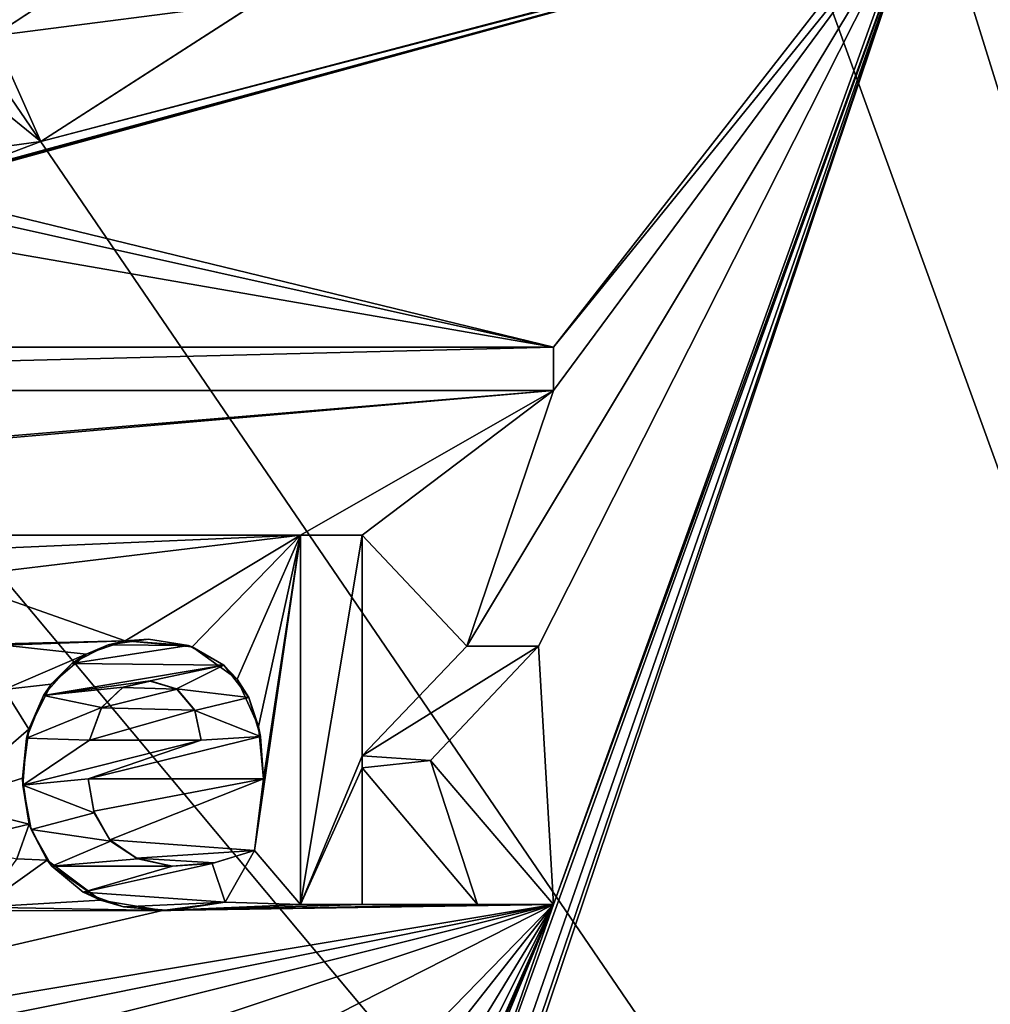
# Model space of a CAD drawing. Header units: millimetres. Extents: x -36.5 to 36.5, y -8.8 to 41.6.
# Tile 25 of 256: x -11 to -6.7, y 4.3 to 8.7. Entities that reach past the tile are written whole.
import ezdxf

# ---------------------------------------------------------------- set-up
doc = ezdxf.new("R2010")
doc.units = ezdxf.units.MM
doc.header["$LTSCALE"] = 65.185185
for name, color, linetype in [('1735', 7, 'CONTINUOUS'), ('1736', 7, 'CONTINUOUS'), ('1737', 7, 'CONTINUOUS'), ('1738', 7, 'CONTINUOUS'), ('1739', 7, 'CONTINUOUS'), ('1740', 7, 'CONTINUOUS'), ('1741', 7, 'CONTINUOUS'), ('1742', 7, 'CONTINUOUS'), ('1743', 7, 'CONTINUOUS'), ('1744', 7, 'CONTINUOUS'), ('1745', 7, 'CONTINUOUS'), ('1746', 7, 'CONTINUOUS'), ('1747', 7, 'CONTINUOUS'), ('1748', 7, 'CONTINUOUS'), ('1749', 7, 'CONTINUOUS'), ('1750', 7, 'CONTINUOUS'), ('1751', 7, 'CONTINUOUS'), ('1752', 7, 'CONTINUOUS'), ('1754', 7, 'CONTINUOUS'), ('1755', 7, 'CONTINUOUS'), ('1782', 7, 'CONTINUOUS'), ('1783', 7, 'CONTINUOUS'), ('1784', 7, 'CONTINUOUS'), ('546', 7, 'CONTINUOUS'), ('551', 7, 'CONTINUOUS'), ('778', 7, 'CONTINUOUS')]:
    doc.layers.add(name, color=color, linetype=linetype)

msp = doc.modelspace()

# ---------------------------------------------------------------- linework, layer by layer
at = {"layer": '1735', "color": 7, "linetype": 'Continuous'}
for points in [[(-10.5606, 5.6919, 15.2), (-10.4373, 5.7202, 15.2), (-10.5573, 5.6937, 15), (-10.5606, 5.6919, 15.2)], [(-10.4373, 5.7202, 15.2), (-10.4383, 5.7208, 15), (-10.5573, 5.6937, 15), (-10.4373, 5.7202, 15.2)], [(-10.4373, 5.7202, 15.2), (-10.3219, 5.6858, 15), (-10.4383, 5.7208, 15), (-10.4373, 5.7202, 15.2)], [(-10.4373, 5.7202, 15.2), (-10.3185, 5.6836, 15.2), (-10.3219, 5.6858, 15), (-10.4373, 5.7202, 15.2)], [(-10.6537, 5.6017, 15.2), (-10.5606, 5.6919, 15.2), (-10.6531, 5.6025, 15), (-10.6537, 5.6017, 15.2)], [(-10.5606, 5.6919, 15.2), (-10.5573, 5.6937, 15), (-10.6531, 5.6025, 15), (-10.5606, 5.6919, 15.2)], [(-10.3185, 5.6836, 15.2), (-10.2403, 5.591, 15.2), (-10.3219, 5.6858, 15), (-10.3185, 5.6836, 15.2)], [(-10.2403, 5.591, 15.2), (-10.2402, 5.5902, 15), (-10.3219, 5.6858, 15), (-10.2403, 5.591, 15.2)], [(-10.6537, 5.6017, 15.2), (-10.6531, 5.6025, 15), (-10.7072, 5.4582, 15), (-10.6537, 5.6017, 15.2)], [(-10.7072, 5.4582, 15.2), (-10.6537, 5.6017, 15.2), (-10.7072, 5.4582, 15), (-10.7072, 5.4582, 15.2)], [(-10.2403, 5.591, 15.2), (-10.2122, 5.4582, 15.2), (-10.2402, 5.5902, 15), (-10.2403, 5.591, 15.2)], [(-10.2122, 5.4582, 15.2), (-10.2122, 5.4582, 15), (-10.2402, 5.5902, 15), (-10.2122, 5.4582, 15.2)]]:
    msp.add_3dface(points, dxfattribs=at)
at = {"layer": '1736', "color": 7, "linetype": 'Continuous'}
for points in [[(-10.2122, 5.4582, 15.2), (-10.7072, 5.4582, 15.2), (-10.2122, 5.4582, 15), (-10.2122, 5.4582, 15.2)], [(-10.2122, 5.4582, 15), (-10.7072, 5.4582, 15.2), (-10.7072, 5.4582, 15), (-10.2122, 5.4582, 15)]]:
    msp.add_3dface(points, dxfattribs=at)
at = {"layer": '1737', "color": 7, "linetype": 'Continuous'}
for points in [[(-10.5483, 5.8979, 15.2), (-10.7213, 5.8396, 15.2), (-10.6234, 5.8807, 15), (-10.5483, 5.8979, 15.2)], [(-10.5483, 5.8979, 15.2), (-10.6234, 5.8807, 15), (-10.445, 5.906, 15), (-10.5483, 5.8979, 15.2)], [(-10.5483, 5.8979, 15.2), (-10.445, 5.906, 15), (-10.2684, 5.8772, 15), (-10.5483, 5.8979, 15.2)], [(-10.2524, 5.8722, 15.2), (-10.5483, 5.8979, 15.2), (-10.2684, 5.8772, 15), (-10.2524, 5.8722, 15.2)], [(-10.7213, 5.8396, 15.2), (-10.7847, 5.7979, 15), (-10.6234, 5.8807, 15), (-10.7213, 5.8396, 15.2)], [(-10.2524, 5.8722, 15.2), (-10.2684, 5.8772, 15), (-10.1119, 5.7901, 15), (-10.2524, 5.8722, 15.2)], [(-10.0524, 5.7293, 15.2), (-10.2524, 5.8722, 15.2), (-10.1119, 5.7901, 15), (-10.0524, 5.7293, 15.2)], [(-10.7213, 5.8396, 15.2), (-10.8765, 5.7064, 15.2), (-10.7847, 5.7979, 15), (-10.7213, 5.8396, 15.2)], [(-10.8765, 5.7064, 15.2), (-10.9102, 5.6566, 15), (-10.7847, 5.7979, 15), (-10.8765, 5.7064, 15.2)], [(-10.0524, 5.7293, 15.2), (-10.1119, 5.7901, 15), (-10.0013, 5.6478, 15), (-10.0524, 5.7293, 15.2)], [(-9.9574, 5.5183, 15.2), (-10.0524, 5.7293, 15.2), (-10.0013, 5.6478, 15), (-9.9574, 5.5183, 15.2)], [(-10.8765, 5.7064, 15.2), (-10.9756, 5.5066, 15.2), (-10.9102, 5.6566, 15), (-10.8765, 5.7064, 15.2)], [(-10.9756, 5.5066, 15.2), (-10.9849, 5.4679, 15), (-10.9102, 5.6566, 15), (-10.9756, 5.5066, 15.2)], [(-9.9574, 5.5183, 15.2), (-10.0013, 5.6478, 15), (-9.9487, 5.4743, 15), (-9.9574, 5.5183, 15.2)], [(-10.9756, 5.5066, 15.2), (-11.0033, 5.2899, 15.2), (-10.9849, 5.4679, 15), (-10.9756, 5.5066, 15.2)], [(-9.9352, 5.2872, 15.2), (-9.9574, 5.5183, 15.2), (-9.9352, 5.2872, 15), (-9.9352, 5.2872, 15.2)], [(-9.9574, 5.5183, 15.2), (-9.9487, 5.4743, 15), (-9.9352, 5.2872, 15), (-9.9574, 5.5183, 15.2)], [(-11.0033, 5.2899, 15.2), (-11.0026, 5.2588, 15), (-10.9849, 5.4679, 15), (-11.0033, 5.2899, 15.2)], [(-11.0033, 5.2899, 15.2), (-10.9731, 5.0859, 15.2), (-11.0026, 5.2588, 15), (-11.0033, 5.2899, 15.2)], [(-10.9731, 5.0859, 15.2), (-10.965, 5.0625, 15), (-11.0026, 5.2588, 15), (-10.9731, 5.0859, 15.2)], [(-10.9731, 5.0859, 15.2), (-10.8941, 4.9266, 15.2), (-10.965, 5.0625, 15), (-10.9731, 5.0859, 15.2)], [(-10.8941, 4.9266, 15.2), (-10.8737, 4.9007, 15), (-10.965, 5.0625, 15), (-10.8941, 4.9266, 15.2)], [(-10.8941, 4.9266, 15.2), (-10.6575, 4.749, 15.2), (-10.8737, 4.9007, 15), (-10.8941, 4.9266, 15.2)], [(-10.6575, 4.749, 15.2), (-10.734, 4.7848, 15), (-10.8737, 4.9007, 15), (-10.6575, 4.749, 15.2)], [(-10.6575, 4.749, 15.2), (-10.5561, 4.7195, 15), (-10.734, 4.7848, 15), (-10.6575, 4.749, 15.2)], [(-10.6575, 4.749, 15.2), (-10.3831, 4.7031, 15.2), (-10.5561, 4.7195, 15), (-10.6575, 4.749, 15.2)], [(-10.3831, 4.7031, 15.2), (-10.3467, 4.7038, 15), (-10.5561, 4.7195, 15), (-10.3831, 4.7031, 15.2)], [(-10.3831, 4.7031, 15.2), (-10.1062, 4.7402, 15.2), (-10.3467, 4.7038, 15), (-10.3831, 4.7031, 15.2)], [(-10.1062, 4.7402, 15.2), (-10.1062, 4.7402, 15), (-10.3467, 4.7038, 15), (-10.1062, 4.7402, 15.2)]]:
    msp.add_3dface(points, dxfattribs=at)
at = {"layer": '1738', "color": 7, "linetype": 'Continuous'}
for points in [[(-10.7122, 5.2872, 15.2), (-9.9352, 5.2872, 15.2), (-10.7122, 5.2872, 15), (-10.7122, 5.2872, 15.2)], [(-9.9352, 5.2872, 15.2), (-9.9352, 5.2872, 15), (-10.7122, 5.2872, 15), (-9.9352, 5.2872, 15.2)]]:
    msp.add_3dface(points, dxfattribs=at)
at = {"layer": '1739', "color": 7, "linetype": 'Continuous'}
for points in [[(-10.6878, 5.1435, 15.2), (-10.7122, 5.2872, 15.2), (-10.6853, 5.1358, 15), (-10.6878, 5.1435, 15.2)], [(-10.7122, 5.2872, 15.2), (-10.7122, 5.2872, 15), (-10.6853, 5.1358, 15), (-10.7122, 5.2872, 15.2)], [(-10.6171, 5.0162, 15.2), (-10.6878, 5.1435, 15.2), (-10.6853, 5.1358, 15), (-10.6171, 5.0162, 15.2)], [(-10.6171, 5.0162, 15.2), (-10.6853, 5.1358, 15), (-10.6129, 5.0115, 15), (-10.6171, 5.0162, 15.2)], [(-10.4988, 4.9349, 15.2), (-10.6171, 5.0162, 15.2), (-10.6129, 5.0115, 15), (-10.4988, 4.9349, 15.2)], [(-10.4988, 4.9349, 15.2), (-10.6129, 5.0115, 15), (-10.492, 4.9321, 15), (-10.4988, 4.9349, 15.2)], [(-10.3412, 4.9008, 15.2), (-10.4988, 4.9349, 15.2), (-10.492, 4.9321, 15), (-10.3412, 4.9008, 15.2)], [(-10.3412, 4.9008, 15.2), (-10.492, 4.9321, 15), (-10.3395, 4.9007, 15), (-10.3412, 4.9008, 15.2)], [(-10.1543, 4.9144, 15.2), (-10.1637, 4.9126, 15), (-9.9752, 4.9692, 15), (-10.1543, 4.9144, 15.2)], [(-9.9752, 4.9692, 15.2), (-10.1543, 4.9144, 15.2), (-9.9752, 4.9692, 15), (-9.9752, 4.9692, 15.2)], [(-10.1543, 4.9144, 15.2), (-10.3412, 4.9008, 15.2), (-10.1637, 4.9126, 15), (-10.1543, 4.9144, 15.2)], [(-10.3412, 4.9008, 15.2), (-10.3395, 4.9007, 15), (-10.1637, 4.9126, 15), (-10.3412, 4.9008, 15.2)]]:
    msp.add_3dface(points, dxfattribs=at)
at = {"layer": '1740', "color": 7, "linetype": 'Continuous'}
for points in [[(-10.1062, 4.7402, 15.2), (-9.9752, 4.9692, 15.2), (-10.1062, 4.7402, 15), (-10.1062, 4.7402, 15.2)], [(-10.1062, 4.7402, 15), (-9.9752, 4.9692, 15.2), (-9.9752, 4.9692, 15), (-10.1062, 4.7402, 15)]]:
    msp.add_3dface(points, dxfattribs=at)
at = {"layer": '1741', "color": 7, "linetype": 'Continuous'}
for points in [[(-8.9874, 4.7302, 15.2), (-8.6514, 4.7302, 15.2), (-8.9874, 4.7302, 15), (-8.9874, 4.7302, 15.2)], [(-8.6514, 4.7302, 15.2), (-8.6514, 4.7302, 15), (-8.9874, 4.7302, 15), (-8.6514, 4.7302, 15.2)]]:
    msp.add_3dface(points, dxfattribs=at)
at = {"layer": '1742', "color": 7, "linetype": 'Continuous'}
for points in [[(-9.4982, 5.3362, 15.2), (-8.9874, 4.7302, 15.2), (-9.4982, 5.3362, 15), (-9.4982, 5.3362, 15.2)], [(-8.9874, 4.7302, 15.2), (-8.9874, 4.7302, 15), (-9.4982, 5.3362, 15), (-8.9874, 4.7302, 15.2)]]:
    msp.add_3dface(points, dxfattribs=at)
at = {"layer": '1743', "color": 7, "linetype": 'Continuous'}
for points in [[(-9.4982, 4.7302, 15.2), (-9.4982, 5.3362, 15.2), (-9.4982, 4.7302, 15), (-9.4982, 4.7302, 15.2)], [(-9.4982, 5.3362, 15.2), (-9.4982, 5.3362, 15), (-9.4982, 4.7302, 15), (-9.4982, 5.3362, 15.2)]]:
    msp.add_3dface(points, dxfattribs=at)
at = {"layer": '1744', "color": 7, "linetype": 'Continuous'}
for points in [[(-9.7722, 4.7302, 15.2), (-9.4982, 4.7302, 15.2), (-9.7722, 4.7302, 15), (-9.7722, 4.7302, 15.2)], [(-9.4982, 4.7302, 15.2), (-9.4982, 4.7302, 15), (-9.7722, 4.7302, 15), (-9.4982, 4.7302, 15.2)]]:
    msp.add_3dface(points, dxfattribs=at)
at = {"layer": '1745', "color": 7, "linetype": 'Continuous'}
for points in [[(-9.7722, 6.3672, 15.2), (-9.7722, 4.7302, 15.2), (-9.7722, 6.3672, 15), (-9.7722, 6.3672, 15.2)], [(-9.7722, 4.7302, 15.2), (-9.7722, 4.7302, 15), (-9.7722, 6.3672, 15), (-9.7722, 4.7302, 15.2)]]:
    msp.add_3dface(points, dxfattribs=at)
at = {"layer": '1746', "color": 7, "linetype": 'Continuous'}
for points in [[(-9.4982, 6.3672, 15.2), (-9.7722, 6.3672, 15.2), (-9.4982, 6.3672, 15), (-9.4982, 6.3672, 15.2)], [(-9.7722, 6.3672, 15.2), (-9.7722, 6.3672, 15), (-9.4982, 6.3672, 15), (-9.7722, 6.3672, 15.2)]]:
    msp.add_3dface(points, dxfattribs=at)
at = {"layer": '1747', "color": 7, "linetype": 'Continuous'}
for points in [[(-9.4982, 5.3892, 15.2), (-9.4982, 6.3672, 15.2), (-9.4982, 5.3892, 15), (-9.4982, 5.3892, 15.2)], [(-9.4982, 6.3672, 15.2), (-9.4982, 6.3672, 15), (-9.4982, 5.3892, 15), (-9.4982, 6.3672, 15.2)]]:
    msp.add_3dface(points, dxfattribs=at)
at = {"layer": '1748', "color": 7, "linetype": 'Continuous'}
for points in [[(-9.0353, 5.8752, 15.2), (-9.4982, 5.3892, 15.2), (-9.0353, 5.8752, 15), (-9.0353, 5.8752, 15.2)], [(-9.4982, 5.3892, 15.2), (-9.4982, 5.3892, 15), (-9.0353, 5.8752, 15), (-9.4982, 5.3892, 15.2)]]:
    msp.add_3dface(points, dxfattribs=at)
at = {"layer": '1749', "color": 7, "linetype": 'Continuous'}
for points in [[(-8.7173, 5.8752, 15.2), (-9.0353, 5.8752, 15.2), (-8.7173, 5.8752, 15), (-8.7173, 5.8752, 15.2)], [(-9.0353, 5.8752, 15.2), (-9.0353, 5.8752, 15), (-8.7173, 5.8752, 15), (-9.0353, 5.8752, 15.2)]]:
    msp.add_3dface(points, dxfattribs=at)
at = {"layer": '1750', "color": 7, "linetype": 'Continuous'}
for points in [[(-9.1967, 5.3683, 15.2), (-8.7173, 5.8752, 15.2), (-9.1967, 5.3683, 15), (-9.1967, 5.3683, 15.2)], [(-8.7173, 5.8752, 15.2), (-8.7173, 5.8752, 15), (-9.1967, 5.3683, 15), (-8.7173, 5.8752, 15.2)]]:
    msp.add_3dface(points, dxfattribs=at)
at = {"layer": '1751', "color": 7, "linetype": 'Continuous'}
for points in [[(-8.6514, 4.7302, 15.2), (-9.1967, 5.3683, 15.2), (-8.6514, 4.7302, 15), (-8.6514, 4.7302, 15.2)], [(-8.6514, 4.7302, 15), (-9.1967, 5.3683, 15.2), (-9.1967, 5.3683, 15), (-8.6514, 4.7302, 15)]]:
    msp.add_3dface(points, dxfattribs=at)
at = {"layer": '1752', "color": 7, "linetype": 'Continuous'}
for points in [[(-16.3272, 7.0072, 15.2), (-8.6512, 7.0072, 15.2), (-16.3272, 7.0072, 15), (-16.3272, 7.0072, 15.2)], [(-8.6512, 7.0072, 15.2), (-8.6512, 7.0072, 15), (-16.3272, 7.0072, 15), (-8.6512, 7.0072, 15.2)]]:
    msp.add_3dface(points, dxfattribs=at)
at = {"layer": '1754', "color": 7, "linetype": 'Continuous'}
for points in [[(-8.6512, 7.1992, 15.2), (-16.3272, 7.1992, 15.2), (-8.6512, 7.1992, 15), (-8.6512, 7.1992, 15.2)], [(-16.3272, 7.1992, 15.2), (-16.3272, 7.1992, 15), (-8.6512, 7.1992, 15), (-16.3272, 7.1992, 15.2)]]:
    msp.add_3dface(points, dxfattribs=at)
at = {"layer": '1755', "color": 7, "linetype": 'Continuous'}
for points in [[(-8.6512, 7.0072, 15.2), (-8.6512, 7.1992, 15.2), (-8.6512, 7.1992, 15), (-8.6512, 7.0072, 15.2)], [(-8.6512, 7.0072, 15), (-8.6512, 7.0072, 15.2), (-8.6512, 7.1992, 15), (-8.6512, 7.0072, 15)]]:
    msp.add_3dface(points, dxfattribs=at)
at = {"layer": '1782', "color": 7, "linetype": 'Continuous'}
for points in [[(-10.9222, 8.1102, 15.2), (-9.9529, 8.7349, 15.2), (-10.9222, 8.1102, 15), (-10.9222, 8.1102, 15.2)], [(-10.9222, 8.1102, 15), (-9.9529, 8.7349, 15.2), (-9.9594, 8.7292, 15), (-10.9222, 8.1102, 15)]]:
    msp.add_3dface(points, dxfattribs=at)
at = {"layer": '1783', "color": 7, "linetype": 'Continuous'}
for points in [[(-11.1322, 8.5792, 15.2), (-10.9222, 8.1102, 15.2), (-11.1322, 8.5792, 15), (-11.1322, 8.5792, 15.2)], [(-10.9222, 8.1102, 15.2), (-10.9222, 8.1102, 15), (-11.1322, 8.5792, 15), (-10.9222, 8.1102, 15.2)]]:
    msp.add_3dface(points, dxfattribs=at)
at = {"layer": '1784', "color": 7, "linetype": 'Continuous'}
for points in [[(-10.2586, 9.1522, 15.2), (-11.1322, 8.5792, 15.2), (-10.257, 9.1534, 15), (-10.2586, 9.1522, 15.2)], [(-11.1322, 8.5792, 15.2), (-11.1322, 8.5792, 15), (-10.257, 9.1534, 15), (-11.1322, 8.5792, 15.2)]]:
    msp.add_3dface(points, dxfattribs=at)
at = {"layer": '546', "color": 7, "linetype": 'Continuous'}
for points in [[(-4.9138, 17.5653, 15.2), (-6.9823, 9.3111, 15.2), (-2.9984, -3.5, 15.2), (-4.9138, 17.5653, 15.2)], [(-6.9823, 9.3111, 15.2), (-8.6514, 4.7302, 15.2), (-9.2314, 3.0757, 15.2), (-6.9823, 9.3111, 15.2)], [(-9.1833, 2.9883, 15.2), (-6.9823, 9.3111, 15.2), (-9.2314, 3.0757, 15.2), (-9.1833, 2.9883, 15.2)], [(-9.1958, 2.7307, 15.2), (-6.9823, 9.3111, 15.2), (-9.1664, 2.8823, 15.2), (-9.1958, 2.7307, 15.2)], [(-6.9823, 9.3111, 15.2), (-9.1958, 2.7307, 15.2), (-2.9984, -3.5, 15.2), (-6.9823, 9.3111, 15.2)], [(-9.1664, 2.8823, 15.2), (-6.9823, 9.3111, 15.2), (-9.1833, 2.9883, 15.2), (-9.1664, 2.8823, 15.2)], [(-6.9823, 9.3111, 15.2), (-7.0529, 9.1714, 15.2), (-8.6514, 4.7302, 15.2), (-6.9823, 9.3111, 15.2)], [(-7.0529, 9.1714, 15.2), (-8.6512, 7.0072, 15.2), (-9.0353, 5.8752, 15.2), (-7.0529, 9.1714, 15.2)], [(-8.7173, 5.8752, 15.2), (-7.0529, 9.1714, 15.2), (-9.0353, 5.8752, 15.2), (-8.7173, 5.8752, 15.2)], [(-8.7173, 5.8752, 15.2), (-8.6514, 4.7302, 15.2), (-7.0529, 9.1714, 15.2), (-8.7173, 5.8752, 15.2)], [(-7.0529, 9.1714, 15.2), (-7.1762, 9.0902, 15.2), (-8.6512, 7.1992, 15.2), (-7.0529, 9.1714, 15.2)], [(-8.6512, 7.0072, 15.2), (-7.0529, 9.1714, 15.2), (-8.6512, 7.1992, 15.2), (-8.6512, 7.0072, 15.2)], [(-10.2586, 9.1522, 15.2), (-12.1472, 8.8468, 15.2), (-11.1322, 8.5792, 15.2), (-10.2586, 9.1522, 15.2)], [(-11.4136, 7.9308, 15.2), (-11.5182, 7.8962, 15.2), (-7.1762, 9.0902, 15.2), (-11.4136, 7.9308, 15.2)], [(-7.1762, 9.0902, 15.2), (-11.5182, 7.8962, 15.2), (-8.6512, 7.1992, 15.2), (-7.1762, 9.0902, 15.2)], [(-11.3092, 7.9652, 15.2), (-11.4136, 7.9308, 15.2), (-7.1762, 9.0902, 15.2), (-11.3092, 7.9652, 15.2)], [(-10.9222, 8.1102, 15.2), (-11.3092, 7.9652, 15.2), (-7.1762, 9.0902, 15.2), (-10.9222, 8.1102, 15.2)], [(-7.3068, 9.0622, 15.2), (-10.9222, 8.1102, 15.2), (-7.1762, 9.0902, 15.2), (-7.3068, 9.0622, 15.2)], [(-9.9529, 8.7349, 15.2), (-10.9222, 8.1102, 15.2), (-7.3068, 9.0622, 15.2), (-9.9529, 8.7349, 15.2)], [(-11.1322, 8.5792, 15.2), (-11.1382, 8.2852, 15.2), (-10.9222, 8.1102, 15.2), (-11.1322, 8.5792, 15.2)], [(-11.1382, 8.2852, 15.2), (-11.1474, 8.0792, 15.2), (-10.9222, 8.1102, 15.2), (-11.1382, 8.2852, 15.2)], [(-11.1474, 8.0792, 15.2), (-11.3092, 7.9652, 15.2), (-10.9222, 8.1102, 15.2), (-11.1474, 8.0792, 15.2)], [(-11.6402, 7.8649, 15.2), (-12.0753, 7.7942, 15.2), (-8.6512, 7.1992, 15.2), (-11.6402, 7.8649, 15.2)], [(-11.5182, 7.8962, 15.2), (-11.6402, 7.8649, 15.2), (-8.6512, 7.1992, 15.2), (-11.5182, 7.8962, 15.2)], [(-8.6512, 7.1992, 15.2), (-12.0753, 7.7942, 15.2), (-16.3272, 7.1992, 15.2), (-8.6512, 7.1992, 15.2)], [(-8.6512, 7.0072, 15.2), (-16.3272, 7.0072, 15.2), (-16.3282, 6.3672, 15.2), (-8.6512, 7.0072, 15.2)], [(-16.0222, 6.3672, 15.2), (-8.6512, 7.0072, 15.2), (-16.3282, 6.3672, 15.2), (-16.0222, 6.3672, 15.2)], [(-9.7722, 6.3672, 15.2), (-8.6512, 7.0072, 15.2), (-16.0222, 6.3672, 15.2), (-9.7722, 6.3672, 15.2)], [(-9.4982, 6.3672, 15.2), (-8.6512, 7.0072, 15.2), (-9.7722, 6.3672, 15.2), (-9.4982, 6.3672, 15.2)], [(-9.0353, 5.8752, 15.2), (-8.6512, 7.0072, 15.2), (-9.4982, 6.3672, 15.2), (-9.0353, 5.8752, 15.2)], [(-14.1382, 6.1782, 15.2), (-9.7722, 6.3672, 15.2), (-16.0222, 6.3672, 15.2), (-14.1382, 6.1782, 15.2)], [(-11.3422, 6.1782, 15.2), (-9.7722, 6.3672, 15.2), (-14.1382, 6.1782, 15.2), (-11.3422, 6.1782, 15.2)], [(-10.5483, 5.8979, 15.2), (-9.7722, 6.3672, 15.2), (-11.3422, 6.1782, 15.2), (-10.5483, 5.8979, 15.2)], [(-10.2524, 5.8722, 15.2), (-9.7722, 6.3672, 15.2), (-10.5483, 5.8979, 15.2), (-10.2524, 5.8722, 15.2)], [(-10.0524, 5.7293, 15.2), (-9.7722, 6.3672, 15.2), (-10.2524, 5.8722, 15.2), (-10.0524, 5.7293, 15.2)], [(-9.9574, 5.5183, 15.2), (-9.7722, 6.3672, 15.2), (-10.0524, 5.7293, 15.2), (-9.9574, 5.5183, 15.2)], [(-9.7722, 4.7302, 15.2), (-9.7722, 6.3672, 15.2), (-9.9752, 4.9692, 15.2), (-9.7722, 4.7302, 15.2)], [(-9.9752, 4.9692, 15.2), (-9.7722, 6.3672, 15.2), (-9.9352, 5.2872, 15.2), (-9.9752, 4.9692, 15.2)], [(-9.9352, 5.2872, 15.2), (-9.7722, 6.3672, 15.2), (-9.9574, 5.5183, 15.2), (-9.9352, 5.2872, 15.2)], [(-9.4982, 5.3892, 15.2), (-9.0353, 5.8752, 15.2), (-9.4982, 6.3672, 15.2), (-9.4982, 5.3892, 15.2)], [(-11.3422, 5.8792, 15.2), (-10.5483, 5.8979, 15.2), (-11.3422, 6.1782, 15.2), (-11.3422, 5.8792, 15.2)], [(-11.0842, 5.8792, 15.2), (-10.5483, 5.8979, 15.2), (-11.3422, 5.8792, 15.2), (-11.0842, 5.8792, 15.2)], [(-10.7213, 5.8396, 15.2), (-10.5483, 5.8979, 15.2), (-11.0842, 5.8792, 15.2), (-10.7213, 5.8396, 15.2)], [(-11.0842, 5.6822, 15.2), (-10.7213, 5.8396, 15.2), (-11.0842, 5.8792, 15.2), (-11.0842, 5.6822, 15.2)], [(-9.1967, 5.3683, 15.2), (-8.6514, 4.7302, 15.2), (-8.7173, 5.8752, 15.2), (-9.1967, 5.3683, 15.2)], [(-10.8765, 5.7064, 15.2), (-10.7213, 5.8396, 15.2), (-11.0842, 5.6822, 15.2), (-10.8765, 5.7064, 15.2)], [(-10.4373, 5.7202, 15.2), (-10.5606, 5.6919, 15.2), (-10.3185, 5.6836, 15.2), (-10.4373, 5.7202, 15.2)], [(-11.3512, 5.1802, 15.2), (-10.9756, 5.5066, 15.2), (-11.0842, 5.6822, 15.2), (-11.3512, 5.1802, 15.2)], [(-10.9756, 5.5066, 15.2), (-10.8765, 5.7064, 15.2), (-11.0842, 5.6822, 15.2), (-10.9756, 5.5066, 15.2)], [(-10.5606, 5.6919, 15.2), (-10.6537, 5.6017, 15.2), (-10.3185, 5.6836, 15.2), (-10.5606, 5.6919, 15.2)], [(-10.3185, 5.6836, 15.2), (-10.6537, 5.6017, 15.2), (-10.2403, 5.591, 15.2), (-10.3185, 5.6836, 15.2)], [(-10.6537, 5.6017, 15.2), (-10.7072, 5.4582, 15.2), (-10.2403, 5.591, 15.2), (-10.6537, 5.6017, 15.2)], [(-10.7072, 5.4582, 15.2), (-10.2122, 5.4582, 15.2), (-10.2403, 5.591, 15.2), (-10.7072, 5.4582, 15.2)], [(-11.0033, 5.2899, 15.2), (-10.9756, 5.5066, 15.2), (-11.3512, 5.1802, 15.2), (-11.0033, 5.2899, 15.2)], [(-9.4982, 5.3362, 15.2), (-9.4982, 4.7302, 15.2), (-8.9874, 4.7302, 15.2), (-9.4982, 5.3362, 15.2)], [(-10.9731, 5.0859, 15.2), (-11.0033, 5.2899, 15.2), (-11.3512, 5.1802, 15.2), (-10.9731, 5.0859, 15.2)], [(-10.7122, 5.2872, 15.2), (-10.6878, 5.1435, 15.2), (-9.9352, 5.2872, 15.2), (-10.7122, 5.2872, 15.2)], [(-10.6878, 5.1435, 15.2), (-10.6171, 5.0162, 15.2), (-9.9352, 5.2872, 15.2), (-10.6878, 5.1435, 15.2)], [(-10.6171, 5.0162, 15.2), (-9.9752, 4.9692, 15.2), (-9.9352, 5.2872, 15.2), (-10.6171, 5.0162, 15.2)], [(-11.3389, 4.9993, 15.2), (-10.9731, 5.0859, 15.2), (-11.3512, 5.1802, 15.2), (-11.3389, 4.9993, 15.2)], [(-11.0282, 4.9332, 15.2), (-10.9731, 5.0859, 15.2), (-11.3389, 4.9993, 15.2), (-11.0282, 4.9332, 15.2)], [(-10.8941, 4.9266, 15.2), (-10.9731, 5.0859, 15.2), (-11.0282, 4.9332, 15.2), (-10.8941, 4.9266, 15.2)], [(-10.4988, 4.9349, 15.2), (-9.9752, 4.9692, 15.2), (-10.6171, 5.0162, 15.2), (-10.4988, 4.9349, 15.2)], [(-11.1862, 4.7182, 15.2), (-10.8941, 4.9266, 15.2), (-11.0282, 4.9332, 15.2), (-11.1862, 4.7182, 15.2)], [(-10.1543, 4.9144, 15.2), (-9.9752, 4.9692, 15.2), (-10.4988, 4.9349, 15.2), (-10.1543, 4.9144, 15.2)], [(-10.3412, 4.9008, 15.2), (-10.1543, 4.9144, 15.2), (-10.4988, 4.9349, 15.2), (-10.3412, 4.9008, 15.2)], [(-10.1062, 4.7402, 15.2), (-9.7722, 4.7302, 15.2), (-9.9752, 4.9692, 15.2), (-10.1062, 4.7402, 15.2)], [(-10.6575, 4.749, 15.2), (-10.8941, 4.9266, 15.2), (-11.1862, 4.7182, 15.2), (-10.6575, 4.749, 15.2)], [(-8.6514, 4.7302, 15.2), (-10.3831, 4.7031, 15.2), (-14.4393, 3.7623, 15.2), (-8.6514, 4.7302, 15.2)], [(-8.6514, 4.7302, 15.2), (-14.4393, 3.7623, 15.2), (-13.4604, 3.7623, 15.2), (-8.6514, 4.7302, 15.2)], [(-8.6514, 4.7302, 15.2), (-13.4604, 3.7623, 15.2), (-12.5199, 3.7623, 15.2), (-8.6514, 4.7302, 15.2)], [(-8.6514, 4.7302, 15.2), (-12.5199, 3.7623, 15.2), (-11.5488, 3.7623, 15.2), (-8.6514, 4.7302, 15.2)], [(-8.6514, 4.7302, 15.2), (-11.5488, 3.7623, 15.2), (-10.5563, 3.7623, 15.2), (-8.6514, 4.7302, 15.2)], [(-10.3831, 4.7031, 15.2), (-11.1862, 4.7182, 15.2), (-11.3154, 4.7021, 15.2), (-10.3831, 4.7031, 15.2)], [(-10.3831, 4.7031, 15.2), (-10.6575, 4.749, 15.2), (-11.1862, 4.7182, 15.2), (-10.3831, 4.7031, 15.2)], [(-8.6514, 4.7302, 15.2), (-10.5563, 3.7623, 15.2), (-9.5936, 3.7623, 15.2), (-8.6514, 4.7302, 15.2)], [(-9.7722, 4.7302, 15.2), (-10.1062, 4.7402, 15.2), (-10.3831, 4.7031, 15.2), (-9.7722, 4.7302, 15.2)], [(-8.6514, 4.7302, 15.2), (-8.9874, 4.7302, 15.2), (-10.3831, 4.7031, 15.2), (-8.6514, 4.7302, 15.2)], [(-9.4982, 4.7302, 15.2), (-9.7722, 4.7302, 15.2), (-10.3831, 4.7031, 15.2), (-9.4982, 4.7302, 15.2)], [(-8.9874, 4.7302, 15.2), (-9.4982, 4.7302, 15.2), (-10.3831, 4.7031, 15.2), (-8.9874, 4.7302, 15.2)], [(-9.4349, 3.7342, 15.2), (-8.6514, 4.7302, 15.2), (-9.5936, 3.7623, 15.2), (-9.4349, 3.7342, 15.2)], [(-9.3107, 3.6496, 15.2), (-8.6514, 4.7302, 15.2), (-9.4349, 3.7342, 15.2), (-9.3107, 3.6496, 15.2)], [(-9.2445, 3.5507, 15.2), (-8.6514, 4.7302, 15.2), (-9.3107, 3.6496, 15.2), (-9.2445, 3.5507, 15.2)], [(-9.2314, 3.0757, 15.2), (-8.6514, 4.7302, 15.2), (-9.3062, 3.1417, 15.2), (-9.2314, 3.0757, 15.2)], [(-9.3062, 3.1417, 15.2), (-8.6514, 4.7302, 15.2), (-9.268, 3.2935, 15.2), (-9.3062, 3.1417, 15.2)], [(-9.268, 3.2935, 15.2), (-8.6514, 4.7302, 15.2), (-9.2227, 3.4417, 15.2), (-9.268, 3.2935, 15.2)], [(-9.2227, 3.4417, 15.2), (-8.6514, 4.7302, 15.2), (-9.2445, 3.5507, 15.2), (-9.2227, 3.4417, 15.2)], [(-10.3831, 4.7031, 15.2), (-11.3154, 4.7021, 15.2), (-14.4393, 3.7623, 15.2), (-10.3831, 4.7031, 15.2)]]:
    msp.add_3dface(points, dxfattribs=at)
at = {"layer": '551', "color": 7, "linetype": 'Continuous'}
for points in [[(-16.7171, 16.6, -15.2), (-2.9984, -3.5, -15.2), (-19.8, 16.6, -15.2), (-16.7171, 16.6, -15.2)], [(-19.8, 16.6, -15.2), (-2.9984, -3.5, -15.2), (-19.8, -6.3, -15.2), (-19.8, 16.6, -15.2)], [(-10.2829, 16.6, -15.2), (-2.9984, -3.5, -15.2), (-16.7171, 16.6, -15.2), (-10.2829, 16.6, -15.2)], [(-6.2984, 16.6, -15.2), (-2.9984, -3.5, -15.2), (-10.2829, 16.6, -15.2), (-6.2984, 16.6, -15.2)]]:
    msp.add_3dface(points, dxfattribs=at)
at = {"layer": '778', "color": 7, "linetype": 'Continuous'}
for points in [[(-10.257, 9.1534, 15), (-11.1322, 8.5792, 15), (-9.9594, 8.7292, 15), (-10.257, 9.1534, 15)], [(-11.1322, 8.5792, 15), (-10.9222, 8.1102, 15), (-9.9594, 8.7292, 15), (-11.1322, 8.5792, 15)], [(-16.3272, 7.0072, 15), (-8.6512, 7.0072, 15), (-8.6512, 7.1992, 15), (-16.3272, 7.0072, 15)], [(-16.3272, 7.1992, 15), (-16.3272, 7.0072, 15), (-8.6512, 7.1992, 15), (-16.3272, 7.1992, 15)], [(-9.7722, 6.3672, 15), (-9.7722, 4.7302, 15), (-9.4982, 6.3672, 15), (-9.7722, 6.3672, 15)], [(-9.4982, 6.3672, 15), (-9.7722, 4.7302, 15), (-9.4982, 5.3892, 15), (-9.4982, 6.3672, 15)], [(-10.445, 5.906, 15), (-10.6234, 5.8807, 15), (-10.2684, 5.8772, 15), (-10.445, 5.906, 15)], [(-10.6234, 5.8807, 15), (-10.7847, 5.7979, 15), (-10.2684, 5.8772, 15), (-10.6234, 5.8807, 15)], [(-10.2684, 5.8772, 15), (-10.7847, 5.7979, 15), (-10.1119, 5.7901, 15), (-10.2684, 5.8772, 15)], [(-9.0353, 5.8752, 15), (-9.4982, 5.3892, 15), (-8.7173, 5.8752, 15), (-9.0353, 5.8752, 15)], [(-8.7173, 5.8752, 15), (-9.4982, 5.3892, 15), (-9.1967, 5.3683, 15), (-8.7173, 5.8752, 15)], [(-10.7847, 5.7979, 15), (-10.9102, 5.6566, 15), (-10.1119, 5.7901, 15), (-10.7847, 5.7979, 15)], [(-10.9102, 5.6566, 15), (-10.4383, 5.7208, 15), (-10.1119, 5.7901, 15), (-10.9102, 5.6566, 15)], [(-10.4383, 5.7208, 15), (-10.3219, 5.6858, 15), (-10.1119, 5.7901, 15), (-10.4383, 5.7208, 15)], [(-10.1119, 5.7901, 15), (-10.3219, 5.6858, 15), (-10.0013, 5.6478, 15), (-10.1119, 5.7901, 15)], [(-10.5573, 5.6937, 15), (-10.4383, 5.7208, 15), (-10.9102, 5.6566, 15), (-10.5573, 5.6937, 15)], [(-10.6531, 5.6025, 15), (-10.5573, 5.6937, 15), (-10.9102, 5.6566, 15), (-10.6531, 5.6025, 15)], [(-10.3219, 5.6858, 15), (-10.2402, 5.5902, 15), (-10.0013, 5.6478, 15), (-10.3219, 5.6858, 15)], [(-10.9849, 5.4679, 15), (-10.6531, 5.6025, 15), (-10.9102, 5.6566, 15), (-10.9849, 5.4679, 15)], [(-10.0013, 5.6478, 15), (-10.2402, 5.5902, 15), (-9.9487, 5.4743, 15), (-10.0013, 5.6478, 15)], [(-10.7072, 5.4582, 15), (-10.6531, 5.6025, 15), (-10.9849, 5.4679, 15), (-10.7072, 5.4582, 15)], [(-10.2402, 5.5902, 15), (-10.2122, 5.4582, 15), (-9.9487, 5.4743, 15), (-10.2402, 5.5902, 15)], [(-11.0026, 5.2588, 15), (-10.7072, 5.4582, 15), (-10.9849, 5.4679, 15), (-11.0026, 5.2588, 15)], [(-10.2122, 5.4582, 15), (-10.7072, 5.4582, 15), (-11.0026, 5.2588, 15), (-10.2122, 5.4582, 15)], [(-10.2122, 5.4582, 15), (-11.0026, 5.2588, 15), (-10.7122, 5.2872, 15), (-10.2122, 5.4582, 15)], [(-9.9487, 5.4743, 15), (-10.2122, 5.4582, 15), (-10.7122, 5.2872, 15), (-9.9487, 5.4743, 15)], [(-9.9352, 5.2872, 15), (-9.9487, 5.4743, 15), (-10.7122, 5.2872, 15), (-9.9352, 5.2872, 15)], [(-9.7722, 4.7302, 15), (-9.4982, 5.3362, 15), (-9.4982, 5.3892, 15), (-9.7722, 4.7302, 15)], [(-9.4982, 5.3892, 15), (-9.4982, 5.3362, 15), (-9.1967, 5.3683, 15), (-9.4982, 5.3892, 15)], [(-9.4982, 5.3362, 15), (-8.9874, 4.7302, 15), (-9.1967, 5.3683, 15), (-9.4982, 5.3362, 15)], [(-8.9874, 4.7302, 15), (-8.6514, 4.7302, 15), (-9.1967, 5.3683, 15), (-8.9874, 4.7302, 15)], [(-9.4982, 4.7302, 15), (-9.4982, 5.3362, 15), (-9.7722, 4.7302, 15), (-9.4982, 4.7302, 15)], [(-10.7122, 5.2872, 15), (-11.0026, 5.2588, 15), (-10.6853, 5.1358, 15), (-10.7122, 5.2872, 15)], [(-11.0026, 5.2588, 15), (-10.965, 5.0625, 15), (-10.6853, 5.1358, 15), (-11.0026, 5.2588, 15)], [(-10.6853, 5.1358, 15), (-10.965, 5.0625, 15), (-10.6129, 5.0115, 15), (-10.6853, 5.1358, 15)], [(-10.965, 5.0625, 15), (-10.8737, 4.9007, 15), (-10.6129, 5.0115, 15), (-10.965, 5.0625, 15)], [(-10.6129, 5.0115, 15), (-10.8737, 4.9007, 15), (-10.492, 4.9321, 15), (-10.6129, 5.0115, 15)], [(-10.492, 4.9321, 15), (-10.8737, 4.9007, 15), (-10.3395, 4.9007, 15), (-10.492, 4.9321, 15)], [(-10.1637, 4.9126, 15), (-10.1062, 4.7402, 15), (-9.9752, 4.9692, 15), (-10.1637, 4.9126, 15)], [(-10.8737, 4.9007, 15), (-10.734, 4.7848, 15), (-10.3395, 4.9007, 15), (-10.8737, 4.9007, 15)], [(-10.734, 4.7848, 15), (-10.1062, 4.7402, 15), (-10.1637, 4.9126, 15), (-10.734, 4.7848, 15)], [(-10.3395, 4.9007, 15), (-10.734, 4.7848, 15), (-10.1637, 4.9126, 15), (-10.3395, 4.9007, 15)], [(-10.5561, 4.7195, 15), (-10.1062, 4.7402, 15), (-10.734, 4.7848, 15), (-10.5561, 4.7195, 15)], [(-10.3467, 4.7038, 15), (-10.1062, 4.7402, 15), (-10.5561, 4.7195, 15), (-10.3467, 4.7038, 15)]]:
    msp.add_3dface(points, dxfattribs=at)

doc.saveas('drawing.dxf')
